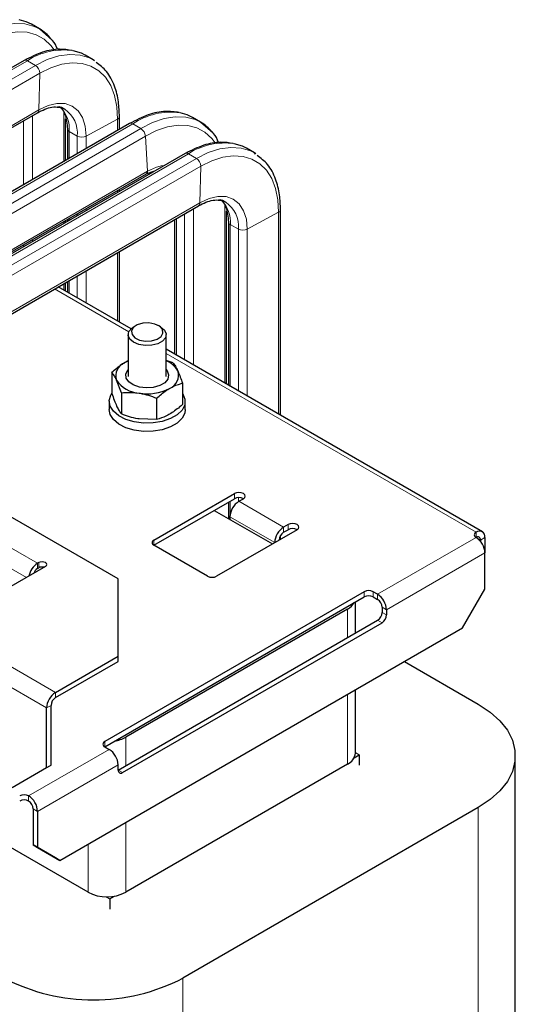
# Model space of a CAD drawing. Header units: millimetres. Extents: x 5 to 418, y 2 to 292.
# Tile 19 of 27: x 272 to 297, y 98 to 148. Entities that reach past the tile are written whole.
import ezdxf

# ---------------------------------------------------------------- set-up
doc = ezdxf.new("R2010")
doc.units = ezdxf.units.MM

msp = doc.modelspace()

# ---------------------------------------------------------------- linework, layer by layer
at = {"color": 7, "linetype": 'Continuous', "lineweight": 25}
for p, q in [((273.2815, 147.8066), (272.8742, 148.0417)), ((273.8981, 147.2633), (273.2817, 147.8064)), ((276.0007, 146.2423), (275.5934, 146.4774)), ((272.5017, 146.2161), (260.3686, 139.2118)), ((276.0641, 146.1863), (276.0006, 146.2423)), ((276.0666, 146.2025), (276.0007, 146.2423)), ((262.9993, 137.6932), (273.1734, 143.5665)), ((277.3206, 142.7263), (277.3206, 143.3692)), ((277.8362, 143.024), (265.8006, 136.076)), ((274.6008, 141.1562), (274.6008, 143.2607)), ((281.4213, 143.1005), (281.014, 143.3357)), ((282.0379, 142.5573), (281.4216, 143.1004)), ((274.6902, 142.7548), (274.6902, 141.2078)), ((280.6476, 141.5136), (268.5145, 134.5093)), ((284.1466, 141.5397), (283.7393, 141.7749)), ((284.21, 141.4838), (284.1465, 141.5398)), ((284.2124, 141.5), (284.1466, 141.5397)), ((268.4285, 134.559), (278.6818, 140.4781)), ((278.6799, 140.477), (279.1179, 140.6305)), ((277.3206, 139.593), (277.3206, 139.6923)), ((269.6578, 132.132), (281.3192, 138.864)), ((282.7406, 129.8582), (282.7406, 138.5925)), ((285.4664, 128.2846), (285.4664, 138.6667)), ((274.6008, 138.0229), (274.6008, 138.1222)), ((274.6902, 138.1738), (274.6902, 138.0745)), ((280.113, 138.1677), (280.113, 131.375)), ((282.836, 138.0522), (282.836, 129.8031)), ((277.3206, 132.9871), (277.3206, 136.5556)), ((274.6008, 134.5572), (274.6008, 134.9855)), ((274.6902, 135.0371), (274.6902, 134.5056)), ((277.9106, 132.6465), (274.2298, 134.7714)), ((278.1588, 132.8098), (278.0457, 132.7445)), ((279.4035, 132.7445), (279.2904, 132.8098)), ((277.7646, 132.3527), (277.7646, 130.2286)), ((279.6846, 130.2286), (279.6846, 132.3527)), ((295.6757, 122.3909), (279.6846, 131.6224)), ((277.5932, 130.9416), (277.7646, 131.0278)), ((280.031, 130.9259), (279.6846, 131.0466)), ((276.94, 130.4478), (276.94, 129.3747)), ((277.4182, 129.4176), (277.1791, 130.0494)), ((280.5092, 129.8957), (280.5092, 128.8226)), ((276.8046, 128.982), (276.8046, 128.5639)), ((277.4182, 129.4176), (277.4182, 128.3445)), ((279.2028, 129.1415), (279.2028, 128.0685)), ((280.6446, 128.5639), (280.6446, 128.982)), ((279.2028, 128.0685), (278.3105, 128.0898)), ((277.2538, 120.009), (270.0402, 124.1733)), ((279.064, 121.9673), (283.1369, 124.3186)), ((279.064, 121.7061), (283.1369, 124.0573)), ((283.3632, 123.9267), (283.5895, 124.0573)), ((282.1187, 123.4695), (285.0602, 121.7714)), ((282.836, 123.8836), (282.836, 123.0554)), ((282.9107, 123.1429), (282.9107, 123.0123)), ((286.3048, 122.4898), (282.2318, 120.1386)), ((285.8522, 122.7511), (285.626, 122.6205)), ((285.626, 122.3592), (285.8522, 122.4898)), ((285.4664, 122.0059), (285.4664, 122.19)), ((295.582, 121.9673), (295.582, 121.8973)), ((295.8083, 122.0979), (295.8083, 121.3141)), ((281.7793, 120.1386), (279.064, 121.7061)), ((295.8083, 119.4851), (295.8083, 121.3141)), ((273.5769, 120.6294), (268.316, 117.5924)), ((273.2375, 120.8254), (273.1809, 120.7927)), ((273.1809, 120.5314), (273.2375, 120.5641)), ((277.2538, 116.0902), (277.2538, 120.009)), ((294.6769, 117.5255), (295.8083, 119.4851)), ((289.6989, 119.3548), (276.575, 111.7786)), ((276.575, 111.5173), (289.6989, 119.0935)), ((290.3777, 119.2242), (290.1514, 119.3548)), ((290.1514, 119.0935), (290.3777, 118.9629)), ((288.8617, 118.4796), (277.6385, 112.0006)), ((289.2553, 117.2698), (289.2553, 118.8375)), ((290.604, 118.571), (290.604, 118.3097)), ((290.8303, 118.4404), (290.8303, 118.1791)), ((274.3123, 105.7692), (294.6769, 117.5255)), ((277.2538, 110.3415), (290.3777, 117.9178)), ((277.4801, 110.2109), (290.604, 117.7872)), ((274.086, 114.2615), (277.2538, 116.0902)), ((277.2538, 115.8289), (277.2538, 116.0902)), ((274.086, 114.0002), (277.2538, 115.8289)), ((291.7347, 115.8269), (295.4689, 113.6712)), ((289.2553, 111.1894), (289.2553, 114.3957)), ((273.8597, 110.581), (273.8597, 113.6083)), ((273.6334, 110.4503), (273.6334, 113.4776)), ((275.7378, 104.1618), (261.5827, 112.3334)), ((276.575, 111.5173), (276.8013, 111.3867)), ((289.1983, 110.9657), (289.4387, 111.1045)), ((289.4387, 111.1045), (289.2553, 111.2104)), ((289.4387, 111.1045), (289.4387, 110.5819)), ((297.3434, 92.4438), (297.3434, 111.0587)), ((273.8597, 110.581), (272.1158, 109.5739)), ((273.8597, 110.581), (273.6334, 110.4503)), ((277.2538, 110.3416), (277.2538, 110.6029)), ((288.8617, 110.6408), (277.6385, 104.1618)), ((273.6334, 110.4503), (271.8895, 109.4433)), ((272.9546, 108.3822), (272.9546, 106.5532)), ((273.1809, 108.2516), (273.1809, 106.4225)), ((295.4689, 108.4462), (280.5348, 99.8249)), ((272.9546, 106.5532), (273.1809, 106.4225)), ((274.086, 105.8998), (272.9546, 106.5532)), ((273.1809, 106.4225), (274.3123, 105.7692)), ((274.3123, 105.7692), (274.086, 105.8998)), ((276.6514, 103.9348), (276.8352, 103.8287)), ((276.8352, 103.8287), (277.0756, 103.9675)), ((276.8352, 103.8287), (276.8352, 103.3061))]:
    msp.add_line(p, q, dxfattribs=at)
at = {"color": 7, "linetype": 'Continuous', "lineweight": 18}
for p, q in [((272.6637, 146.2014), (260.4624, 139.1577)), ((273.071, 145.9663), (260.8697, 138.9226)), ((273.071, 145.9663), (272.6637, 146.2014)), ((273.2906, 145.5706), (261.3222, 138.6614)), ((273.2443, 143.7156), (273.2906, 145.5706)), ((273.2443, 143.7156), (262.9057, 137.7473)), ((272.9265, 140.1897), (272.9265, 143.424)), ((274.5073, 141.1023), (274.5073, 143.5836)), ((277.9921, 143.0057), (265.8945, 136.0218)), ((272.4744, 139.9287), (272.4744, 143.163)), ((275.6437, 142.3835), (277.2269, 143.244)), ((277.2269, 142.6723), (277.2269, 143.244)), ((278.3994, 142.7705), (277.9921, 143.0057)), ((278.3994, 142.7705), (266.3018, 135.7867)), ((278.6397, 142.3872), (266.7539, 135.5257)), ((274.7839, 142.6264), (275.1912, 142.3912)), ((274.7839, 141.262), (274.7839, 142.6264)), ((275.1912, 141.4971), (275.1912, 142.3912)), ((275.6437, 141.7583), (275.6437, 142.3835)), ((278.738, 140.6184), (278.6397, 142.3872)), ((280.8095, 141.4989), (268.6083, 134.4552)), ((281.2168, 141.2638), (280.8095, 141.4989)), ((281.2168, 141.2638), (269.0155, 134.2201)), ((278.738, 140.6184), (268.3351, 134.6129)), ((281.4365, 140.8681), (269.468, 133.9589)), ((281.3902, 139.0131), (281.4365, 140.8681)), ((277.2269, 139.5389), (277.2269, 139.6382)), ((281.3902, 139.0131), (269.6578, 132.2402)), ((282.6472, 129.9121), (282.6472, 138.8914)), ((275.1912, 138.3637), (275.1912, 138.463)), ((275.6437, 138.6249), (275.6437, 138.7242)), ((280.6142, 131.0857), (280.6142, 138.457)), ((281.0663, 130.8247), (281.0663, 138.718)), ((283.7895, 137.681), (285.3728, 138.5415)), ((285.3728, 128.3387), (285.3728, 138.5415)), ((274.5073, 137.9689), (274.5073, 138.0682)), ((274.7839, 138.1286), (274.7839, 138.2279)), ((280.2069, 131.3209), (280.2069, 138.2218)), ((282.9298, 137.9238), (283.3371, 137.6887)), ((282.9298, 129.749), (282.9298, 137.9238)), ((283.3371, 129.5138), (283.3371, 137.6887)), ((283.7895, 129.2526), (283.7895, 137.681)), ((272.4744, 136.7953), (272.4744, 136.8946)), ((272.9265, 137.0563), (272.9265, 137.1556)), ((277.2269, 133.0412), (277.2269, 136.5016)), ((275.6437, 133.9552), (275.6437, 135.5876)), ((274.5073, 134.6111), (274.5073, 134.9316)), ((274.7839, 134.4515), (274.7839, 135.0912)), ((275.1912, 134.2163), (275.1912, 135.3264)), ((277.7971, 132.4956), (274.0424, 134.6632)), ((295.3558, 122.3592), (279.6846, 131.406)), ((283.1369, 124.0573), (283.1369, 124.3186)), ((283.3371, 123.9108), (283.3371, 124.1108)), ((282.9298, 123.3043), (282.9298, 123.9377)), ((283.3632, 123.9267), (285.626, 122.6205)), ((268.6826, 123.3896), (273.1809, 120.7927)), ((285.1733, 121.8367), (282.9107, 123.1429)), ((272.6151, 120.0742), (267.7774, 122.867)), ((285.626, 122.3592), (285.626, 122.6205)), ((285.8522, 122.4898), (285.8522, 122.7511)), ((279.064, 121.9673), (279.064, 121.7061)), ((290.3777, 119.2242), (295.3558, 122.098)), ((295.3558, 122.098), (295.3558, 122.3592)), ((295.3639, 122.0932), (295.582, 121.9673)), ((295.8083, 122.0979), (295.582, 121.9673)), ((290.8303, 118.4404), (295.8083, 121.3141)), ((273.1809, 120.5314), (273.1809, 120.7927)), ((273.2375, 120.5641), (273.2375, 120.8254)), ((289.6989, 119.0935), (289.6989, 119.3548)), ((290.1514, 119.3548), (290.1514, 119.0935)), ((290.3777, 118.9629), (290.3777, 119.2242)), ((288.8617, 117.0426), (288.8617, 118.4796)), ((290.8303, 118.4404), (290.604, 118.571)), ((290.604, 118.3097), (290.8303, 118.1791)), ((274.086, 114.2615), (268.316, 117.5924)), ((290.604, 117.7872), (290.3777, 117.9178)), ((273.6334, 113.4776), (267.8634, 116.8086)), ((274.086, 114.0002), (274.086, 114.2615)), ((288.8617, 110.6408), (288.8617, 114.1684)), ((273.8597, 113.6083), (273.6334, 113.4776)), ((277.6385, 112.0006), (277.6385, 110.5636)), ((276.575, 111.7786), (276.575, 111.5173)), ((272.7283, 109.0354), (276.8013, 111.3867)), ((273.1809, 108.2516), (277.2538, 110.6029)), ((277.2538, 110.3415), (277.4801, 110.2109)), ((272.7283, 108.7741), (272.7283, 109.0354)), ((273.1809, 108.2516), (272.9546, 108.3822)), ((295.4689, 81.533), (295.4689, 108.4462)), ((277.6385, 107.6894), (277.6385, 104.1618)), ((275.7378, 104.1618), (275.7378, 106.5921)), ((280.5348, 72.9118), (280.5348, 99.8249))]:
    msp.add_line(p, q, dxfattribs=at)
at = {"color": 7, "linetype": 'Continuous', "lineweight": 18, "flags": 128}
for points in [[(273.2815, 147.8066), (273.015, 147.9349), (272.5317, 148.0607), (272.0035, 148.0769), (271.441, 147.9834), (270.8557, 147.7819), (270.2596, 147.4765)], [(274.017, 146.7571), (273.8524, 146.9767), (273.5083, 147.2953), (273.104, 147.5173), (272.6477, 147.6382), (272.1487, 147.6556), (271.6171, 147.569), (271.0637, 147.3803), (270.4999, 147.0932)], [(276.0007, 146.2423), (275.8047, 146.3413), (275.3292, 146.484), (274.8071, 146.5174), (274.249, 146.4408), (273.6663, 146.2559), (273.071, 145.9663)], [(277.2269, 143.244), (277.1899, 143.8736), (277.0731, 144.4444), (276.8787, 144.9448), (276.6109, 145.3646), (276.275, 145.6952), (275.8779, 145.9299), (275.4276, 146.064), (274.9334, 146.0947), (274.4052, 146.0213), (273.8539, 145.8454), (273.2906, 145.5706)], [(275.6437, 142.3835), (275.5935, 142.8894), (275.4539, 143.322), (275.2303, 143.6649), (274.9313, 143.9047), (274.5684, 144.0324), (274.1554, 144.043), (273.7083, 143.936), (273.2443, 143.7156)], [(281.4213, 143.1005), (281.1549, 143.2289), (280.6715, 143.3546), (280.1433, 143.3709), (279.5808, 143.2774), (278.9955, 143.0759), (278.3994, 142.7705)], [(282.1555, 142.0531), (281.9922, 142.2707), (281.6482, 142.5893), (281.2439, 142.8113), (280.7875, 142.9322), (280.2885, 142.9496), (279.7569, 142.863), (279.2036, 142.6743), (278.6397, 142.3872)], [(284.1466, 141.5397), (283.9506, 141.6388), (283.475, 141.7815), (282.9529, 141.8149), (282.3949, 141.7383), (281.8122, 141.5534), (281.2168, 141.2638)], [(285.3728, 138.5415), (285.3358, 139.1711), (285.2189, 139.7419), (285.0246, 140.2423), (284.7568, 140.6621), (284.4209, 140.9927), (284.0237, 141.2274), (283.5735, 141.3615), (283.0792, 141.3922), (282.5511, 141.3188), (281.9998, 141.1429), (281.4365, 140.8681)], [(279.5038, 140.8948), (279.2009, 140.8218), (278.738, 140.6184)], [(283.7895, 137.681), (283.7394, 138.1869), (283.5998, 138.6195), (283.3762, 138.9624), (283.0772, 139.2022), (282.7142, 139.3299), (282.3013, 139.3404), (281.8542, 139.2335), (281.3902, 139.0131)]]:
    msp.add_lwpolyline(points, dxfattribs=at)
at = {"color": 7, "linetype": 'Continuous', "lineweight": 25, "flags": 128}
for points in [[(272.8742, 148.0417), (272.6077, 148.17), (272.2496, 148.2746)], [(275.5934, 146.4774), (275.3974, 146.5764), (274.983, 146.7075)], [(281.014, 143.3357), (280.7476, 143.464), (280.3894, 143.5686)], [(283.7393, 141.7749), (283.5433, 141.8739), (283.1289, 142.0049)], [(278.8104, 132.9425), (278.4994, 132.9265), (278.2228, 132.843), (278.0226, 132.7048), (277.9292, 132.5328), (277.9569, 132.3533), (278.1015, 132.1936), (278.341, 132.078), (278.6388, 132.0241), (278.9498, 132.0401), (279.2264, 132.1236), (279.4266, 132.2619), (279.52, 132.4338), (279.4923, 132.6133), (279.3477, 132.773), (279.1082, 132.8886), (278.8104, 132.9425)], [(279.4035, 132.7445), (279.417, 132.7366), (279.6026, 132.5767), (279.6824, 132.3898), (279.6467, 132.1985), (279.4997, 132.0257), (279.2593, 131.8924), (278.9543, 131.8146), (278.6217, 131.8017), (278.3015, 131.8552), (278.0322, 131.9688), (277.8466, 132.1286), (277.7668, 132.3155), (277.8025, 132.5068), (277.9495, 132.6796), (278.0457, 132.7445)], [(277.7646, 131.0274), (277.7506, 131.0212), (277.5932, 130.9416)], [(279.6846, 130.5826), (279.7371, 130.5165), (279.8105, 130.3144), (279.7663, 130.1094), (279.6091, 129.9239), (279.3561, 129.7778), (279.0347, 129.6871), (278.6797, 129.6616), (278.3295, 129.7039), (278.0222, 129.8097), (277.7909, 129.9673), (277.6609, 130.1597), (277.6461, 130.3661), (277.7482, 130.564), (277.7646, 130.5826)], [(280.5092, 129.3909), (280.5311, 129.3574), (280.6361, 129.0863), (280.621, 128.8086), (280.4867, 128.5418), (280.2417, 128.3026), (279.9014, 128.1062), (279.4871, 127.9648), (279.025, 127.8872), (278.5439, 127.8785), (278.0742, 127.9391), (277.6454, 128.0653), (277.2844, 128.249), (277.0139, 128.4788), (276.8508, 128.7402), (276.8055, 129.0168), (276.8808, 129.2912), (276.94, 129.3909)], [(280.6446, 128.5639), (280.621, 128.3905), (280.4867, 128.1237), (280.2417, 127.8846), (279.9014, 127.6881), (279.4871, 127.5467), (279.025, 127.4692), (278.5439, 127.4604), (278.0742, 127.521), (277.6454, 127.6472), (277.2844, 127.8309), (277.0139, 128.0607), (276.8508, 128.3221), (276.8046, 128.5639)], [(283.5895, 124.0573), (283.6589, 124.1173), (283.6832, 124.188), (283.6589, 124.2587), (283.5895, 124.3186), (283.4857, 124.3586), (283.3632, 124.3727), (283.2408, 124.3586), (283.1369, 124.3186)], [(286.3048, 122.4898), (286.3742, 122.5498), (286.3985, 122.6205), (286.3742, 122.6912), (286.3048, 122.7511), (286.201, 122.7911), (286.0785, 122.8052), (285.9561, 122.7911), (285.8522, 122.7511)], [(273.5769, 120.6294), (273.6289, 120.6744), (273.6472, 120.7274), (273.6289, 120.7804), (273.5769, 120.8254), (273.499, 120.8554), (273.4072, 120.866), (273.3153, 120.8554), (273.2375, 120.8254)], [(295.4689, 113.6712), (296.0669, 113.2728), (296.5606, 112.8294), (296.9399, 112.3499), (297.1971, 111.8441), (297.3271, 111.3223), (297.3271, 110.7951), (297.1971, 110.2734), (296.9399, 109.7676), (296.5606, 109.2881), (296.0669, 108.8446), (295.4689, 108.4462)]]:
    msp.add_lwpolyline(points, dxfattribs=at)
at = {"color": 7, "linetype": 'Continuous', "lineweight": 25}
for centre, radius, start, end in [((272.2391, 146.0193), 2.069, 38.5277, 59.74616), ((272.5707, 146.077), 0.1553, 53.23, 116.38285), ((274.0354, 142.8295), 1.0596, 60.23244, 80.73429), ((280.3789, 141.3133), 2.069, 38.5277, 59.74616), ((280.7166, 141.3745), 0.1553, 53.23, 116.38285), ((278.5958, 140.594), 0.1443, 306.57227, 9.75712), ((282.1813, 138.1269), 1.0596, 60.23244, 80.73429), ((277.8424, 130.2837), 0.7034, 110.74208, 199.461), ((279.2788, 129.9592), 1.1426, 29.82384, 69.19664), ((279.6068, 130.2932), 0.7034, 290.74208, 19.461), ((278.398, 130.8543), 1.4606, 213.43888, 266.5665), ((278.7273, 131.8167), 2.4561, 260.2289, 297.35717), ((283.3632, 123.6206), 0.4919, 62.6154, 117.38998), ((283.8932, 123.0982), 0.9836, 122.60548, 177.39452), ((286.156, 121.7919), 0.9836, 122.60548, 177.39452), ((286.0785, 122.0531), 0.4919, 62.6154, 117.38998), ((279.1136, 121.8367), 0.1397, 110.78342, 249.21658), ((285.891, 121.9449), 0.4918, 122.60548, 177.39452), ((295.4053, 122.2286), 0.1397, 110.78342, 249.21658), ((295.5324, 122.1426), 0.2795, 350.78596, 129.20329), ((295.4441, 121.9896), 0.1397, 350.78596, 129.20329), ((294.8258, 121.2694), 0.9836, 2.60548, 57.39452), ((273.7287, 119.9492), 1.0058, 123.00124, 168.6057), ((273.4465, 120.1173), 0.492, 122.67145, 159.72966), ((273.4088, 120.2268), 0.3783, 74.3946, 116.92619), ((282.0056, 120.5753), 0.4918, 242.60967, 297.39033), ((289.9252, 118.9181), 0.4918, 62.60967, 117.39033), ((289.9252, 118.6568), 0.4918, 62.60967, 117.39033), ((289.8477, 118.3957), 0.9836, 2.60548, 57.39452), ((288.4813, 119.2104), 0.8238, 297.49617, 330.48615), ((290.1127, 118.5486), 0.4918, 2.60548, 57.39452), ((290.1127, 118.3321), 0.4918, 302.60548, 357.39452), ((290.339, 118.2014), 0.4918, 302.60548, 357.39452), ((274.616, 113.4329), 0.9836, 122.60548, 177.39452), ((274.351, 113.5859), 0.4918, 122.60548, 177.39452), ((276.7933, 113.5366), 1.7532, 279.26793, 298.8223), ((276.6246, 111.6479), 0.1397, 110.78342, 249.21658), ((276.2713, 110.5581), 0.9836, 2.60548, 57.39452), ((288.5827, 111.2565), 0.676, 294.37466, 354.3052), ((277.3918, 110.3192), 0.1397, 170.78596, 309.20329), ((272.5021, 108.5987), 0.4918, 62.60967, 117.39033), ((272.1983, 108.2069), 0.9836, 2.60548, 57.39452), ((272.5021, 108.3374), 0.4918, 62.60967, 117.39033), ((272.4633, 108.3599), 0.4918, 2.60548, 57.39452), ((276.6881, 105.996), 2.0658, 242.60967, 297.39033), ((276.0093, 108.5151), 9.7979, 242.49143, 297.50857)]:
    msp.add_arc(centre, radius, start, end, dxfattribs=at)
at = {"color": 7, "linetype": 'Continuous', "lineweight": 18}
for centre, radius, start, end in [((274.4905, 143.3969), 3.347, 81.53843, 123.07959), ((272.811, 145.5631), 0.4797, 0.89869, 57.17999), ((273.0756, 143.7044), 0.169, 305.31937, 3.79773), ((273.18, 142.7345), 1.6076, 356.1439, 43.5995), ((273.6881, 142.5192), 1.5086, 355.13386, 54.62121), ((277.1683, 143.3856), 0.1532, 292.49835, 353.6329), ((279.9239, 140.165), 3.4353, 82.21297, 124.21774), ((277.8992, 142.8879), 0.15, 51.72804, 114.86615), ((274.8497, 142.7731), 0.1608, 187.27103, 245.85333), ((275.4251, 142.8386), 0.5048, 242.39877, 295.65144), ((278.1222, 142.3298), 0.5207, 6.3354, 57.83678), ((282.6364, 138.6944), 3.347, 81.53843, 123.07959), ((280.9568, 140.8606), 0.4797, 0.89869, 57.17999), ((281.2215, 139.0019), 0.169, 305.31937, 3.79773), ((281.3259, 138.032), 1.6076, 356.1439, 43.5995), ((281.8339, 137.8167), 1.5086, 355.13386, 54.62121), ((285.3142, 138.6831), 0.1532, 292.49835, 353.6329), ((282.9956, 138.0706), 0.1608, 187.27103, 245.85333), ((283.571, 138.1361), 0.5048, 242.39877, 295.65144)]:
    msp.add_arc(centre, radius, start, end, dxfattribs=at)
at = {"color": 7, "linetype": 'Continuous', "lineweight": 25}
for points, knots in [([(274.1972, 146.7621), (274.1286, 146.9372), (274.052, 147.1329), (273.9128, 147.2509), (273.8981, 147.2633)], [0, 0, 0, 0, 0.8947003, 1, 1, 1, 1]), ([(274.9274, 146.717), (274.7204, 146.7488), (274.2525, 146.8206), (273.4247, 146.6699), (272.8145, 146.3699), (272.5023, 146.2165)], [0, 0, 0, 0, 0.2792721, 0.6312045, 1, 1, 1, 1]), ([(277.3206, 143.3686), (277.3117, 143.6237), (277.2924, 144.1786), (277.0819, 144.9667), (276.7216, 145.6785), (276.3301, 145.9745), (276.1481, 146.1122)], [0, 0, 0, 0, 0.21268693, 0.46254348, 0.7500416, 1, 1, 1, 1]), ([(273.1744, 143.5671), (273.4282, 143.6925), (273.8148, 143.8834), (274.139, 143.8624), (274.2503, 143.8551)], [0, 0, 0, 0, 0.65653249, 1, 1, 1, 1]), ([(274.2653, 143.8893), (274.3092, 143.8555), (274.4338, 143.7593), (274.6227, 143.4207), (274.6635, 143.0174), (274.6902, 142.7536)], [0, 0, 0, 0, 0.1580631, 0.4494076, 1, 1, 1, 1]), ([(274.2503, 143.8551), (274.252, 143.8552), (274.3713, 143.8566), (274.4673, 143.8024), (274.562, 143.749)], [0, 0, 0, 0, 0.0142171, 1, 1, 1, 1]), ([(280.3343, 143.5801), (280.1104, 143.6107), (279.6195, 143.6776), (278.7643, 143.5026), (278.1481, 143.1848), (277.8351, 143.0233)], [0, 0, 0, 0, 0.292024, 0.640275, 1, 1, 1, 1]), ([(282.3358, 142.0583), (282.2675, 142.2326), (282.1912, 142.4274), (282.0526, 142.5449), (282.0379, 142.5573)], [0, 0, 0, 0, 0.89425, 1, 1, 1, 1]), ([(283.0732, 142.0145), (282.8662, 142.0463), (282.3983, 142.1181), (281.5706, 141.9673), (280.9604, 141.6674), (280.6482, 141.5139)], [0, 0, 0, 0, 0.2792721, 0.6312045, 1, 1, 1, 1]), ([(285.4664, 138.6661), (285.4576, 138.9212), (285.4383, 139.476), (285.2277, 140.2642), (284.8675, 140.9759), (284.476, 141.272), (284.2939, 141.4097)], [0, 0, 0, 0, 0.2126869, 0.4625435, 0.7500416, 1, 1, 1, 1]), ([(281.3203, 138.8646), (281.5741, 138.99), (281.9606, 139.1809), (282.2848, 139.1599), (282.3962, 139.1526)], [0, 0, 0, 0, 0.6565325, 1, 1, 1, 1]), ([(282.3962, 139.1526), (282.3979, 139.1527), (282.5171, 139.1541), (282.6132, 139.0999), (282.7078, 139.0465)], [0, 0, 0, 0, 0.0142171, 1, 1, 1, 1]), ([(282.4077, 139.1898), (282.4528, 139.155), (282.5787, 139.058), (282.7686, 138.7183), (282.8094, 138.3149), (282.8361, 138.0511)], [0, 0, 0, 0, 0.1616643, 0.4517626, 1, 1, 1, 1]), ([(276.94, 130.4478), (277.1028, 130.5888), (277.3182, 130.7755), (277.5392, 130.909), (277.5932, 130.9416)], [0, 0, 0, 0, 0.75563417, 1, 1, 1, 1]), ([(280.031, 130.9259), (280.0698, 130.8749), (280.1482, 130.7719), (280.2292, 130.6095), (280.2701, 130.5275)], [0, 0, 0, 0, 0.495458, 1, 1, 1, 1]), ([(277.1791, 130.0494), (277.1735, 130.0615), (277.1305, 130.1529), (277.0496, 130.3017), (276.9768, 130.3988), (276.94, 130.4478)], [0, 0, 0, 0, 0.07006274, 0.53077035, 1, 1, 1, 1]), ([(280.2701, 130.5275), (280.2757, 130.5152), (280.3565, 130.3396), (280.4356, 130.1096), (280.5092, 129.8957)], [0, 0, 0, 0, 0.0702006, 1, 1, 1, 1]), ([(277.4182, 129.4176), (277.5631, 129.4278), (277.8556, 129.4484), (278.1579, 129.4137), (278.3105, 129.3963)], [0, 0, 0, 0, 0.495458, 1, 1, 1, 1]), ([(279.2028, 129.1415), (279.2832, 129.2125), (279.4447, 129.3552), (279.6642, 129.519), (279.802, 129.6026), (279.856, 129.6353)], [0, 0, 0, 0, 0.3762052, 0.7558653, 1, 1, 1, 1]), ([(279.856, 129.6353), (279.9408, 129.6805), (280.1118, 129.7715), (280.3296, 129.8487), (280.4609, 129.8831), (280.5092, 129.8957)], [0, 0, 0, 0, 0.3838999, 0.7733995, 1, 1, 1, 1]), ([(276.94, 129.3747), (276.9789, 129.2584), (277.0572, 129.0238), (277.1382, 128.8371), (277.1791, 128.7429)], [0, 0, 0, 0, 0.495458, 1, 1, 1, 1]), ([(278.3105, 129.3963), (278.3316, 129.3929), (278.4918, 129.367), (278.7938, 129.2948), (279.0656, 129.193), (279.2028, 129.1415)], [0, 0, 0, 0, 0.0700627, 0.5307704, 1, 1, 1, 1]), ([(277.1791, 128.7429), (277.1848, 128.7309), (277.2277, 128.6395), (277.3086, 128.4906), (277.3815, 128.3935), (277.4182, 128.3445)], [0, 0, 0, 0, 0.07006274, 0.53077035, 1, 1, 1, 1]), ([(280.5092, 128.8226), (280.4609, 128.7792), (280.2481, 128.5877), (280.027, 128.4417), (279.856, 128.3289)], [0, 0, 0, 0, 0.2269026, 1, 1, 1, 1]), ([(278.3105, 128.0898), (278.2893, 128.0932), (278.1292, 128.119), (277.8272, 128.1912), (277.5554, 128.2931), (277.4182, 128.3445)], [0, 0, 0, 0, 0.07006274, 0.53077035, 1, 1, 1, 1]), ([(279.856, 128.3289), (279.802, 128.2991), (279.5809, 128.1774), (279.3655, 128.1153), (279.2028, 128.0685)], [0, 0, 0, 0, 0.2443658, 1, 1, 1, 1])]:
    msp.add_open_spline(points, degree=3, knots=knots, dxfattribs=at)

doc.saveas('drawing.dxf')
